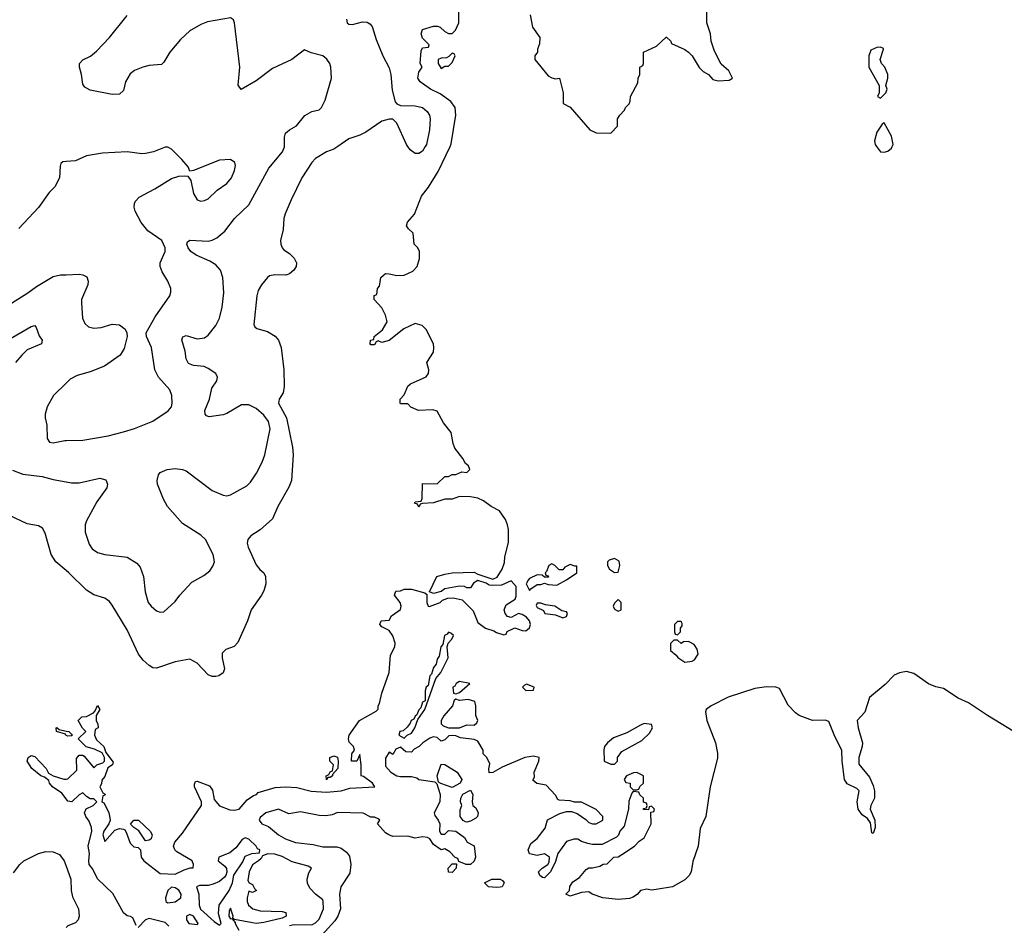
# Model space of a CAD drawing. Header units: inches. Extents: x 1603819 to 1745079, y 385938 to 533966.
# Tile 180 of 256: x 1659749 to 1665080, y 475781 to 480686. Entities that reach past the tile are written whole.
import ezdxf

# ---------------------------------------------------------------- set-up
doc = ezdxf.new("R2010")
doc.units = ezdxf.units.IN
doc.header["$MEASUREMENT"] = 0
for name, color, linetype in [('B6457', 7, 'Continuous'), ('B6467', 7, 'Continuous'), ('B6468', 7, 'Continuous')]:
    doc.layers.add(name, color=color, linetype=linetype)

msp = doc.modelspace()

# ---------------------------------------------------------------- linework, layer by layer
at = {"layer": 'B6457', "color": 5}
for points, elevation in [([(1660000, 479918.3), (1659982.7, 479917.3), (1659971.8, 479908.2), (1659967.7, 479892.3), (1659963.7, 479830), (1659939.3, 479780.7), (1659908.8, 479750), (1659850.3, 479670), (1659744.7, 479555.3)], 280), ([(1659670, 479129.2), (1659793.5, 479206.5), (1659839.1, 479240.9), (1659930, 479294.7), (1659970, 479303.9), (1660000, 479305.2)], 280), ([(1659690, 478953.6), (1659810, 479025.2), (1659830.4, 479030), (1659838.7, 479018.7), (1659853.8, 478973.8), (1659870.3, 478950), (1659866.4, 478930), (1659790, 478897.3), (1659759.7, 478870), (1659726, 478830)], 260), ([(1660000, 478717.2), (1659931.4, 478650), (1659897.8, 478590), (1659886, 478550), (1659886.9, 478530), (1659895.2, 478490), (1659898.3, 478418.3), (1659910, 478398), (1659930, 478394), (1659992.7, 478407.3), (1660000, 478407.4)], 280), ([(1659710, 478246.7), (1659764.9, 478224.9), (1659870, 478211.7), (1659930, 478195.6), (1660000, 478182.8)], 260), ([(1660000, 477703.2), (1659944.9, 477750), (1659919.6, 477790), (1659885.8, 477905.8), (1659872.8, 477932.8), (1659850, 477943.8), (1659790, 477955.8), (1659690, 478002.4)], 240), ([(1660000, 476809.2), (1659998, 476810), (1659996.4, 476816.4), (1659948, 476830), (1659946, 476850), (1659950, 476852), (1659962, 476842), (1660000, 476833.2)], 220), ([(1660000, 476466.5), (1659976.2, 476496.2), (1659927, 476530), (1659909.4, 476550), (1659905.6, 476565.6), (1659882.7, 476582.7), (1659864, 476590), (1659814, 476630), (1659789.2, 476670), (1659795.3, 476690), (1659810, 476701), (1659830, 476696), (1659892, 476630), (1659905.4, 476605.4), (1659930, 476591.3), (1659988, 476572), (1660000, 476573.1)], 220), ([(1659715, 476065), (1659749.1, 476110), (1659770.3, 476130), (1659850.6, 476170), (1659890, 476180.3), (1659930, 476179.2), (1659963.6, 476163.6), (1659989.8, 476129.8), (1660000, 476101)], 240)]:
    msp.add_lwpolyline(points, dxfattribs=dict(at, elevation=elevation))
at = {"layer": 'B6467', "color": 5}
for points, elevation in [([(1660000, 478182.8), (1660030, 478177.3), (1660070, 478176.9), (1660183.1, 478203.1), (1660214.5, 478194.5), (1660224.2, 478170), (1660220.3, 478150), (1660166, 478074), (1660110, 477971.8), (1660103.6, 477950), (1660103.9, 477910), (1660124.6, 477844.6), (1660140.4, 477820.4), (1660170, 477800.9), (1660210.2, 477790.2), (1660330, 477774.7), (1660383.1, 477743.1), (1660400.2, 477720.2), (1660419.7, 477670), (1660427.9, 477587.9), (1660444.9, 477530), (1660460.5, 477510), (1660490, 477484.9), (1660510, 477477.3), (1660530, 477478.8), (1660590, 477534.8), (1660615.1, 477570), (1660680.1, 477639.9), (1660744.9, 477675.1), (1660778.2, 477701.8), (1660794.6, 477725.4), (1660803.6, 477750), (1660795.8, 477790), (1660754.8, 477870), (1660730, 477894.8), (1660630, 477957.6), (1660549.7, 478050), (1660526.6, 478090), (1660494.5, 478170), (1660492.3, 478190), (1660499.5, 478220.5), (1660510, 478234), (1660548, 478250), (1660590, 478254.9), (1660630, 478250.5), (1660650, 478243), (1660790, 478136.1), (1660850, 478110.2), (1660870, 478108), (1660890, 478112.4), (1660979.4, 478160.6), (1660998.9, 478181.1), (1661030.4, 478229.6), (1661061.3, 478290), (1661075.2, 478330), (1661104.2, 478470), (1661095.3, 478510), (1661070, 478545), (1661030, 478580.2), (1660990, 478599.8), (1660950, 478599.8), (1660870, 478552.4), (1660850, 478546.6), (1660774.8, 478534.8), (1660760.5, 478540.5), (1660752.7, 478550), (1660751.8, 478570), (1660775.6, 478630), (1660789.8, 478690), (1660816.9, 478730), (1660820.5, 478750), (1660811.3, 478770), (1660770, 478797.8), (1660747.5, 478807.5), (1660690, 478813.6), (1660663.3, 478823.3), (1660650, 478849.3), (1660645, 478890), (1660627, 478953), (1660631.2, 478968.8), (1660650, 478976.5), (1660710, 478956.9), (1660750, 478963.6), (1660770, 478977.6), (1660810.5, 479029.5), (1660830.7, 479070), (1660844.8, 479130), (1660853.4, 479206.6), (1660849.1, 479290), (1660836.3, 479330), (1660810, 479359.2), (1660778.3, 479378.3), (1660703.9, 479410), (1660674.5, 479430), (1660660.7, 479450), (1660654.5, 479470), (1660657.1, 479482.9), (1660670, 479492.7), (1660770, 479487.6), (1660790, 479491.3), (1660815.6, 479504.4), (1660860, 479540), (1660911.2, 479610), (1660990, 479683.1), (1661097.2, 479882.8), (1661172.6, 479970), (1661183.1, 479996.9), (1661183.1, 480000)], 260), ([(1661470.8, 480000), (1661450, 479985.5), (1661409.5, 479970), (1661350, 479934.9), (1661330, 479912.4), (1661276.8, 479830), (1661218, 479710), (1661186.1, 479633.9), (1661179.7, 479610), (1661174.7, 479550), (1661160.9, 479490), (1661162.7, 479470), (1661169.3, 479450), (1661179.1, 479439.1), (1661210, 479419.5), (1661235.1, 479395.1), (1661247.3, 479370), (1661245.6, 479350), (1661233.3, 479330), (1661210, 479308.9), (1661190, 479302.7), (1661130, 479304.2), (1661101.5, 479298.5), (1661089.7, 479290.3), (1661058.4, 479250), (1661040.8, 479219.2), (1661032.3, 479190), (1661015.9, 479035.9), (1661022, 479022), (1661033.6, 479013.6), (1661090, 478998), (1661132.2, 478972.2), (1661150, 478949.8), (1661164.4, 478910), (1661178.4, 478790), (1661181.2, 478698.8), (1661175.4, 478664.6), (1661153.8, 478630), (1661150.7, 478610), (1661193.6, 478530), (1661225, 478370), (1661228.9, 478330), (1661219.7, 478190), (1661206.5, 478153.5), (1661146.3, 478050), (1661118, 477982), (1661050, 477922.4), (1661000.9, 477890), (1660983.6, 477870), (1660981.1, 477850), (1660986.4, 477830), (1661030, 477734), (1661048.3, 477708.3), (1661069.8, 477689.8), (1661080.3, 477670), (1661080.7, 477630), (1661070, 477592.7), (1661058.4, 477570), (1661002.3, 477490), (1660982.5, 477430), (1660930, 477312.2), (1660910, 477290.3), (1660865.3, 477274.7), (1660845.6, 477254.4), (1660845.1, 477230), (1660856.8, 477170), (1660850, 477148.4), (1660827.5, 477132.5), (1660810, 477127.7), (1660790, 477129), (1660770, 477138), (1660710, 477201.6), (1660670, 477222), (1660590, 477208.5), (1660490, 477173.8), (1660470, 477175.6), (1660450, 477187.4), (1660417.6, 477217.6), (1660392.2, 477250), (1660330, 477381.1), (1660250, 477514.4), (1660234.1, 477534.1), (1660210, 477552.2), (1660150, 477570.3), (1660110, 477595.6), (1660015.6, 477690), (1660000, 477703.2)], 240), ([(1660000, 476573.1), (1660010, 476574), (1660058, 476622), (1660056.4, 476683.6), (1660070, 476702), (1660090, 476702), (1660096.9, 476696.9), (1660150, 476634), (1660166, 476650), (1660199, 476661), (1660208, 476670), (1660208, 476690), (1660195.3, 476715.3), (1660154.6, 476734.6), (1660108.4, 476748.4), (1660066, 476790), (1660106, 476830), (1660088.4, 476848.4), (1660066, 476890), (1660086, 476910), (1660110, 476912), (1660148.4, 476931.6), (1660158, 476942), (1660170, 476972), (1660182, 476950), (1660162, 476918), (1660162, 476890), (1660172, 476870), (1660174, 476850), (1660158, 476842), (1660154, 476810), (1660165.4, 476785.4), (1660204.7, 476750), (1660216, 476716), (1660254.8, 476665.2), (1660252, 476650), (1660225.4, 476634.6), (1660210, 476586), (1660192.7, 476567.3), (1660192, 476548), (1660182, 476530), (1660198, 476498), (1660211.3, 476491.3), (1660210, 476486), (1660198, 476482), (1660194, 476450), (1660203.6, 476443.6), (1660218, 476418), (1660231, 476390), (1660236.9, 476363.1), (1660238, 476350), (1660232, 476330), (1660204.7, 476290), (1660198, 476270), (1660210, 476234), (1660264.7, 476295.3), (1660290, 476304.7), (1660310, 476302), (1660318, 476298), (1660325.4, 476285.4), (1660346, 476226), (1660366.4, 476206.4), (1660390, 476202), (1660402, 476190), (1660407.3, 476150), (1660420.7, 476130), (1660510, 476061.6), (1660590, 476058), (1660638.4, 476081.6), (1660672, 476092), (1660688, 476092), (1660689, 476110), (1660682.7, 476130), (1660599.6, 476179.6), (1660589.6, 476190), (1660582, 476210), (1660588.7, 476231.3), (1660630, 476279.3), (1660733.6, 476430), (1660734, 476450), (1660696, 476530), (1660694.6, 476545.4), (1660700.2, 476559.8), (1660710, 476561), (1660775.6, 476535.6), (1660792.3, 476512.3), (1660802, 476462), (1660830, 476427.7), (1660887.1, 476407.1), (1660910, 476403.6), (1660936.3, 476410), (1660979.8, 476460.2), (1661015.3, 476484.7), (1661031.8, 476490), (1661040.1, 476499.9), (1661131.9, 476528.1), (1661189.3, 476530.7), (1661250, 476527.3), (1661326.6, 476506.6), (1661410, 476502.6), (1661490, 476508.6), (1661536.8, 476523.2), (1661671.8, 476530), (1661658.7, 476550), (1661610, 476586), (1661598, 476590), (1661597, 476650), (1661590, 476706), (1661574, 476670), (1661546, 476670), (1661548, 476710), (1661562, 476730), (1661555.3, 476750), (1661533.2, 476773.2), (1661529.2, 476790), (1661532.3, 476810), (1661589.2, 476890), (1661679, 476941), (1661688.9, 476951.1), (1661689.2, 476970), (1661697.2, 476982.8), (1661710, 477038), (1661749.5, 477149.5), (1661756, 477244), (1661779.3, 477290), (1661780.9, 477310), (1661770, 477348), (1661750, 477378), (1661710, 477398), (1661698, 477410), (1661706, 477430), (1661750, 477434), (1661762, 477458), (1661810, 477492), (1661815.1, 477510), (1661809.2, 477530), (1661778, 477570), (1661786, 477590), (1661810, 477592), (1661830, 477602), (1661870, 477602), (1661942, 477582), (1661952.7, 477572.7), (1661954, 477530), (1661961, 477510), (1661967.4, 477507.4), (1662026, 477530), (1662037.4, 477542.6), (1662067, 477553), (1662095.2, 477555.2), (1662144.1, 477544.1), (1662203.9, 477483.9), (1662230, 477420.3), (1662271.3, 477390), (1662316.8, 477376.8), (1662330, 477367.7), (1662370, 477354), (1662382, 477358), (1662388.4, 477371.6), (1662430, 477392), (1662470, 477378), (1662490, 477376), (1662510, 477392), (1662514, 477410), (1662509, 477430), (1662493.2, 477450), (1662470, 477465.2), (1662450, 477469), (1662410, 477448.7), (1662390, 477454), (1662377.2, 477470), (1662372.7, 477490), (1662383.2, 477516.8), (1662432.1, 477547.9), (1662436.5, 477563.5), (1662436.4, 477616.4), (1662410, 477646), (1662356.9, 477623.1), (1662310, 477622), (1662290, 477624), (1662274, 477634), (1662230, 477648), (1662205.4, 477634.6), (1662190, 477608), (1662170, 477608), (1662156.4, 477616.4), (1662130, 477618), (1662050, 477604), (1662030, 477588.7), (1661990, 477578), (1661967.3, 477587.3), (1662008, 477670), (1662050, 477682.8), (1662090, 477690.5), (1662210, 477694), (1662230, 477682), (1662310, 477656), (1662333.6, 477666.4), (1662362, 477710), (1662374.6, 477745.4), (1662376.4, 477776.4), (1662394.6, 477854.6), (1662394.6, 477925.4), (1662389.3, 477950), (1662378.4, 477978.4), (1662346, 478026), (1662302, 478050), (1662260.2, 478080.2), (1662230, 478094), (1662190, 478101.2), (1662130, 478104), (1662090, 478088.7), (1662051.6, 478088.4), (1661990, 478068.7), (1661930, 478066), (1661918, 478062), (1661910, 478046), (1661902, 478062), (1661887.3, 478067.3), (1661890, 478074), (1661922, 478078), (1661927.3, 478092.7), (1661930, 478174), (1662010, 478172), (1662050, 478212), (1662070, 478212), (1662090, 478222), (1662110, 478222), (1662143.1, 478236.9), (1662170, 478234), (1662186, 478250), (1662178, 478270), (1662162.7, 478282.7), (1662149, 478310), (1662105.6, 478365.6), (1662096.2, 478390), (1662085.1, 478450), (1662043.3, 478503.3), (1662010, 478565.2), (1661986.4, 478573.6), (1661908.9, 478568.9), (1661867.3, 478587.3), (1661850, 478606), (1661810, 478606), (1661808, 478610), (1661808, 478630), (1661830, 478654), (1661850, 478702), (1661865.6, 478714.4), (1661948.9, 478751.1), (1661962, 478770), (1661964, 478790), (1661954, 478830), (1661990, 478884.7), (1661992, 478910), (1661989.3, 478930), (1661950, 479008.7), (1661928, 479030), (1661890, 479041.2), (1661828.3, 479011.7), (1661750, 478949), (1661710, 478938), (1661690, 478946), (1661678, 478942), (1661670, 478926), (1661650, 478926), (1661646, 478930), (1661648, 478950), (1661666, 478954), (1661668, 478970), (1661712.9, 479007.1), (1661739, 479050), (1661730, 479086), (1661710, 479126), (1661668, 479170), (1661668.4, 479191.6), (1661682, 479198), (1661686, 479230), (1661696.4, 479243.6), (1661704, 479290), (1661730, 479310.7), (1661750, 479310.6), (1661790, 479300.7), (1661830, 479302), (1661876.6, 479323.4), (1661901.2, 479350), (1661913.2, 479393.2), (1661914, 479430), (1661904, 479450), (1661885.2, 479470), (1661879, 479530), (1661853.6, 479553.6), (1661844, 479570), (1661849, 479590), (1661887.3, 479632.7), (1661924.5, 479730), (1661961.6, 479778.4), (1662015.4, 479864.6), (1662078.7, 480000)], 220), ([(1660000, 478407.4), (1660090, 478408.6), (1660226.9, 478433.1), (1660310, 478453.6), (1660370, 478471.3), (1660470, 478512.3), (1660553.1, 478566.9), (1660569.8, 478590), (1660574.5, 478610), (1660572.2, 478650), (1660562, 478682), (1660500.8, 478750), (1660480.9, 478790), (1660462, 478910), (1660435.6, 478970), (1660433.6, 478990), (1660482.7, 479077.3), (1660562.4, 479190), (1660567.8, 479210), (1660566.3, 479230), (1660551.3, 479270), (1660520, 479320), (1660508.9, 479350), (1660509.9, 479370.1), (1660535.9, 479430), (1660536.5, 479450), (1660518.2, 479490), (1660442.4, 479542.4), (1660407, 479587), (1660373.8, 479650), (1660368.9, 479671.1), (1660369.8, 479690), (1660376.1, 479703.9), (1660395.4, 479724.6), (1660480.7, 479770), (1660570, 479825.7), (1660610, 479838), (1660641, 479841), (1660658.8, 479838.8), (1660675.2, 479815.2), (1660690, 479744.7), (1660710, 479710.7), (1660730, 479703), (1660750, 479706.7), (1660770, 479716.4), (1660817.6, 479762.4), (1660870, 479799.6), (1660895.6, 479830), (1660912.6, 479870), (1660916.9, 479896.9), (1660913.4, 479913.4), (1660890, 479929.3), (1660830, 479924.7), (1660690, 479868.7), (1660670, 479866), (1660661.2, 479890), (1660627.3, 479930), (1660570, 479984.5), (1660550, 479995.1), (1660535.9, 479995.9), (1660474, 479970), (1660430, 479961.2), (1660410, 479959.8), (1660330, 479970.7), (1660197.2, 479962.8), (1660110, 479949.8), (1660050, 479921.5), (1660000, 479918.3)], 280), ([(1661944.8, 480000), (1661930, 479974.9), (1661910, 479961.7), (1661890, 479961.7), (1661862.3, 479982.3), (1661850.6, 480000)], 240), ([(1664388, 480000), (1664410, 479970.8), (1664430, 479968.5), (1664450, 479974), (1664469.2, 479990), (1664473.8, 480000)], 220), ([(1660000, 479305.2), (1660070, 479308.1), (1660090, 479305.2), (1660112.7, 479292.7), (1660120.2, 479270), (1660117.2, 479250), (1660084, 479170), (1660082.6, 479150), (1660088.5, 479070), (1660100.7, 479040.7), (1660121.8, 479021.8), (1660150, 479014.6), (1660190, 479019.6), (1660250, 479038), (1660290, 479034), (1660319.3, 479010), (1660328.4, 478990), (1660330.5, 478970), (1660315.1, 478904.9), (1660292.4, 478870), (1660207.7, 478810), (1660130, 478778.7), (1660060.6, 478759.4), (1660021.6, 478738.4), (1660000, 478717.2)], 280), ([(1665170, 476807.8), (1664990, 476916.9), (1664886.1, 476986.1), (1664830, 477011.6), (1664750, 477062.9), (1664710, 477072), (1664670, 477088), (1664590, 477145.6), (1664550, 477155.1), (1664512.1, 477147.9), (1664483.4, 477136.6), (1664435.1, 477084.9), (1664350, 477014), (1664324.2, 476935.8), (1664283, 476890), (1664288.5, 476850), (1664312.9, 476770), (1664311, 476750), (1664292, 476690), (1664293.2, 476653.2), (1664350, 476582.4), (1664370, 476537.3), (1664376.5, 476510), (1664376.5, 476470), (1664357.6, 476430), (1664354, 476410), (1664378.4, 476350), (1664380.7, 476310), (1664370, 476278), (1664362, 476282), (1664356.2, 476336.2), (1664338.9, 476358.9), (1664310, 476378.7), (1664288.8, 476410), (1664283.5, 476450), (1664293.6, 476510), (1664282.5, 476522.5), (1664230, 476547.4), (1664214.2, 476570), (1664201.4, 476670), (1664199.7, 476730), (1664163.2, 476803.2), (1664130, 476885.1), (1664110, 476892.7), (1664041.2, 476890), (1663970, 476917.8), (1663950, 476931), (1663910, 476972.8), (1663863.6, 477063.6), (1663842.7, 477070), (1663793, 477073), (1663730, 477062.7), (1663584.2, 477015.8), (1663492.9, 476970), (1663465.2, 476950), (1663462.3, 476937.7), (1663469.4, 476889.4), (1663515.8, 476770), (1663526.6, 476713.4), (1663527, 476687), (1663487.6, 476530), (1663463.1, 476370), (1663434, 476306), (1663423.1, 476210), (1663393.4, 476126.6), (1663384.2, 476070), (1663373.6, 476050), (1663350, 476027.6), (1663284, 475990), (1663194.5, 475974.5), (1663170, 475972), (1663144, 475976), (1663110.6, 475969.4), (1663094, 475950), (1663070, 475932.3), (1663050, 475925.8), (1662990, 475921.1), (1662906, 475930), (1662848, 475950), (1662830, 475962), (1662790, 475959), (1662730, 475938), (1662706, 475950), (1662726, 475970), (1662728.4, 475991.6), (1662743.1, 476016.9), (1662780.4, 476039.6), (1662816.4, 476083.6), (1662830, 476092), (1662850, 476092), (1662890, 476102), (1662908.4, 476111.6), (1662930, 476114), (1662966, 476150), (1662990, 476152), (1663010, 476164.7), (1663078, 476210), (1663103.1, 476236.9), (1663130, 476254), (1663168, 476330), (1663166, 476394), (1663182, 476398), (1663186, 476410), (1663170, 476426), (1663158, 476422), (1663154, 476406), (1663127.3, 476407.3), (1663127.3, 476412.7), (1663142, 476418), (1663146, 476430), (1663142, 476442), (1663127.3, 476447.3), (1663126, 476470), (1663107.3, 476487.3), (1663102, 476502), (1663070, 476506), (1663063.6, 476496.4), (1663046.4, 476453.6), (1663046, 476410), (1663022, 476318), (1662998, 476290), (1662990.9, 476269.1), (1662981, 476259), (1662902, 476218), (1662850, 476219), (1662824.7, 476224.7), (1662790, 476235.3), (1662770, 476248), (1662750, 476248), (1662710, 476234), (1662662, 476170), (1662650, 476126), (1662622, 476070), (1662590, 476038), (1662580.4, 476040.4), (1662566, 476050), (1662558, 476070), (1662578, 476090), (1662608, 476110), (1662616.4, 476123.6), (1662618, 476150), (1662590, 476168), (1662550, 476159), (1662510, 476168.7), (1662502, 476190), (1662516.4, 476223.6), (1662550, 476251.3), (1662593.6, 476306.4), (1662607.3, 476352.7), (1662673.6, 476386.4), (1662710, 476398), (1662736.9, 476396.9), (1662766.4, 476386.4), (1662814.8, 476354.8), (1662830, 476338), (1662850, 476331.3), (1662870, 476331.3), (1662906, 476350), (1662906, 476370), (1662870, 476408), (1662790, 476448), (1662752.7, 476447.3), (1662730, 476455.3), (1662670, 476458), (1662662, 476462), (1662650, 476486), (1662599, 476539), (1662548.4, 476548.4), (1662527.3, 476567.3), (1662536.4, 476583.6), (1662535.3, 476610), (1662559, 476670), (1662562, 476690), (1662530, 476697), (1662484.7, 476690), (1662362, 476638), (1662310, 476608), (1662290, 476606), (1662288.4, 476628.4), (1662294.6, 476654.6), (1662278, 476690), (1662258, 476710), (1662258, 476730), (1662230, 476778), (1662210, 476788), (1662136.4, 476796.4), (1662110, 476808), (1662090, 476808.7), (1662072, 476808), (1662050, 476786), (1662030, 476778), (1662010, 476798), (1661990, 476802), (1661970, 476795.3), (1661932, 476770), (1661910.9, 476749.1), (1661884.7, 476735.3), (1661870, 476718), (1661840.4, 476720.4), (1661810, 476746), (1661785.4, 476734.6), (1661770, 476706), (1661750, 476718), (1661730, 476686), (1661730, 476642), (1661759.1, 476610), (1661790.8, 476590), (1661810, 476586.2), (1661870, 476587.2), (1661898.8, 476578.8), (1661910.8, 476570), (1661997.3, 476557.3), (1662008, 476548), (1662024.6, 476490), (1662024.4, 476450), (1661993, 476390), (1661995.9, 476375.9), (1662014.8, 476350), (1662022.8, 476330), (1662022, 476290), (1662030, 476274), (1662050, 476274), (1662070, 476294), (1662110, 476291.3), (1662156.9, 476256.9), (1662171.6, 476231.6), (1662210, 476212), (1662216.3, 476150), (1662210, 476128.7), (1662190.5, 476109.5), (1662166, 476110), (1662126, 476126), (1662122, 476142), (1662107.3, 476147.3), (1662078, 476178), (1662050, 476195.3), (1662030, 476188.7), (1661990, 476219), (1661970, 476248.7), (1661956, 476256), (1661930, 476259.3), (1661890, 476252), (1661850, 476264.5), (1661770, 476262.7), (1661748, 476270), (1661730, 476282), (1661686, 476330), (1661698, 476350), (1661690, 476358), (1661670, 476366), (1661650, 476366), (1661608.4, 476388.4), (1661470, 476392), (1661440.4, 476379.6), (1661405.7, 476374.3), (1661370, 476376.4), (1661270, 476395.8), (1661205.2, 476385.2), (1661150, 476409), (1661081, 476390), (1661050, 476365.2), (1661045.2, 476350), (1661060.7, 476330), (1661096, 476316), (1661150.4, 476270), (1661188.4, 476250), (1661243, 476230), (1661338, 476218), (1661390, 476205.4), (1661465.2, 476205.2), (1661490, 476199.5), (1661517.8, 476177.8), (1661534.7, 476154.7), (1661542, 476110), (1661536.7, 476063.3), (1661486.8, 475990), (1661479.7, 475950), (1661485.3, 475870), (1661471.6, 475830), (1661455.7, 475804.3), (1661350, 475688.6)], 220), ([(1660000, 476833.2), (1660014, 476830), (1660034, 476810), (1660030, 476808), (1660010, 476805.2), (1660000, 476809.2)], 220), ([(1660380.2, 475780.2), (1660361.2, 475821.2), (1660349.3, 475829.3), (1660330, 475832.7), (1660310, 475849), (1660253.2, 475953.2), (1660170, 476032), (1660144.7, 476084.7), (1660125, 476110), (1660122.4, 476130), (1660126.2, 476170), (1660119.8, 476210), (1660139.6, 476290), (1660137.6, 476310), (1660124.9, 476344.9), (1660107.1, 476370), (1660099.3, 476390), (1660108.9, 476411.1), (1660146, 476430), (1660166, 476450), (1660150, 476466), (1660130, 476466), (1660110, 476478), (1660090, 476498), (1660070, 476488), (1660031, 476449), (1660010, 476454), (1660000, 476466.5)], 220), ([(1661210, 475780.2), (1661234.9, 475785.1), (1661330, 475784.2), (1661350, 475794), (1661370, 475814.9), (1661393.8, 475870), (1661392.5, 475910), (1661390, 475919.3), (1661350, 475949.2), (1661321, 475981), (1661306.5, 476006.5), (1661305.4, 476030), (1661314.7, 476065.3), (1661329.6, 476090), (1661310, 476100.4), (1661224.5, 476124.5), (1661170, 476153.3), (1661130, 476166.9), (1661092.8, 476167.2), (1661063.6, 476156.4), (1661056.9, 476143.1), (1661042, 476130), (1661010, 476109), (1660990.6, 476070), (1660983.6, 476023.6), (1660991.1, 476011.1), (1661010, 476002), (1661019.6, 475979.6), (1661031, 475970), (1661010, 475958), (1660990, 475966), (1660980.7, 475930), (1660980.7, 475910), (1660988, 475890), (1661011, 475870), (1661050, 475859.5), (1661170, 475855.5), (1661190.5, 475850.5), (1661191.3, 475830), (1661170, 475819.3), (1661070, 475795.1), (1661030, 475791.2), (1661010, 475794), (1660912.7, 475812.7), (1660902, 475822), (1660904, 475830), (1660890, 475873.2), (1660883, 475857), (1660882, 475830), (1660890, 475816), (1660898, 475818), (1660916, 475796), (1660914.8, 475790), (1660934.7, 475754.7)], 220), ([(1660000, 476101), (1660025.1, 476030), (1660027.7, 475970), (1660035.5, 475935.5), (1660067.4, 475870), (1660071.3, 475830), (1660065.1, 475810), (1660050, 475794.9), (1660010, 475778.4), (1660000, 475768.8)], 240), ([(1660556.8, 475776.8), (1660536.3, 475796.3), (1660450, 475818), (1660430.5, 475809.5), (1660390, 475768.7)], 220)]:
    msp.add_lwpolyline(points, dxfattribs=dict(at, elevation=elevation))
at = {"layer": 'B6467', "color": 5, "elevation": 220}
for points in [[(1662970, 477768), (1662941, 477759), (1662932, 477750), (1662932, 477730), (1662942, 477710), (1662970, 477692), (1662990, 477694), (1662999, 477730), (1662994, 477754)], [(1662630, 477738), (1662614, 477730), (1662602, 477698), (1662594, 477690), (1662598, 477678), (1662610, 477674), (1662612.7, 477667.3), (1662590, 477666), (1662578, 477678), (1662550, 477679.3), (1662510, 477659), (1662502.8, 477650), (1662492, 477630), (1662510, 477594), (1662516.4, 477603.6), (1662550, 477626), (1662570, 477626), (1662590, 477634), (1662610, 477626), (1662656.4, 477623.6), (1662710, 477652), (1662766, 477690), (1662766, 477726), (1662754, 477726), (1662730, 477735.3), (1662699.6, 477720.4), (1662690, 477706), (1662670, 477706), (1662646, 477730)], [(1662990, 477546), (1662970, 477526), (1662962, 477510), (1662970, 477494), (1662990, 477482), (1663006, 477490), (1663006, 477530)], [(1662570, 477526), (1662550, 477526), (1662546, 477514), (1662550, 477502), (1662585.4, 477485.4), (1662592, 477470), (1662650, 477462.8), (1662690, 477446.8), (1662710, 477454), (1662715.3, 477470), (1662710, 477478), (1662684, 477484), (1662646, 477510), (1662596.4, 477516.4)], [(1663330, 477426), (1663310, 477426), (1663294, 477410), (1663294, 477370), (1663298, 477358), (1663310, 477354), (1663326, 477370), (1663326, 477390), (1663336.4, 477403.6), (1663336.4, 477416.4)], [(1662070, 477368.7), (1662063, 477357), (1662049.2, 477350), (1662039, 477301), (1662028.9, 477288.9), (1662020.7, 477239.3), (1662010, 477222), (1662003.9, 477196.1), (1661990, 477177.2), (1661978.7, 477141.3), (1661970, 477132.7), (1661959.9, 477080.1), (1661949.1, 477070), (1661944, 477050), (1661943.6, 476996.4), (1661930, 476988.7), (1661921, 476959), (1661910, 476948), (1661899.8, 476920.2), (1661890, 476914), (1661882, 476898), (1661868.4, 476890), (1661863.8, 476876.2), (1661846.6, 476853.4), (1661825.5, 476834.5), (1661807.3, 476830), (1661802, 476810), (1661830, 476794), (1661846, 476810), (1661870, 476822), (1661888, 476850), (1661904, 476896), (1661942, 476950), (1662002, 477118), (1662028.7, 477150), (1662068, 477230), (1662064, 477290), (1662069, 477310), (1662088, 477330), (1662098, 477350), (1662083.1, 477363.1)], [(1663310, 477326), (1663290, 477326), (1663272.7, 477307.3), (1663272, 477270), (1663303.6, 477243.6), (1663311.6, 477231.6), (1663350, 477206.8), (1663390, 477211.3), (1663402, 477218), (1663422, 477250), (1663416.5, 477276.5), (1663401.2, 477301.2), (1663370, 477318), (1663343.6, 477316.4), (1663330, 477308)], [(1662130, 477102), (1662112, 477090), (1662104.7, 477075.3), (1662094, 477070), (1662098, 477038), (1662110, 477034), (1662130, 477042), (1662186, 477090)], [(1662492.7, 477087.3), (1662479.6, 477080.4), (1662472, 477070), (1662490, 477052), (1662530, 477054), (1662535.3, 477070)], [(1662110, 477006), (1662102, 476998), (1662092, 476970), (1662044.5, 476915.5), (1662031, 476890), (1662031.3, 476871.3), (1662041, 476861), (1662070, 476851.3), (1662130, 476851.3), (1662170, 476866), (1662210, 476864.7), (1662223.1, 476876.9), (1662228.7, 476890), (1662218, 476918), (1662219, 476970), (1662212.3, 476992.3), (1662176.9, 477003.1), (1662130, 476998)], [(1663130, 476873.6), (1663110, 476865.6), (1663036.9, 476823.1), (1662963.9, 476796.1), (1662931, 476770), (1662916, 476750), (1662912, 476732), (1662914, 476670), (1662950, 476654), (1662970, 476654), (1662986, 476670), (1662986, 476690), (1663010, 476722), (1663117.6, 476782.4), (1663158.3, 476821.7), (1663176, 476850), (1663169.3, 476869.3)], [(1661430, 476582), (1661418, 476582), (1661410, 476569.2), (1661408.7, 476590), (1661422, 476598), (1661430, 476612), (1661442, 476618), (1661448, 476650), (1661428, 476670), (1661428, 476690), (1661450, 476698), (1661470, 476692), (1661474, 476670), (1661472, 476630), (1661442, 476598), (1661442, 476590)], [(1662090, 476528), (1662028.4, 476548.4), (1662016.4, 476556.4), (1662009.3, 476590), (1662030, 476654), (1662050, 476652), (1662118, 476610), (1662142, 476570), (1662134, 476550)], [(1663090, 476608), (1663072.7, 476607.3), (1663034, 476590), (1663022, 476570), (1663030, 476554), (1663054, 476550), (1663054, 476530), (1663070, 476514), (1663090, 476514), (1663102, 476518), (1663107.3, 476532.7), (1663126, 476550), (1663126, 476590)], [(1662170, 476339), (1662162, 476342), (1662149.3, 476349.3), (1662134, 476370), (1662134.6, 476405.4), (1662142, 476430), (1662135.3, 476450), (1662138, 476470), (1662148.7, 476491.3), (1662190, 476512), (1662202, 476490), (1662198, 476450), (1662202, 476430), (1662218, 476418), (1662230.8, 476390), (1662226.8, 476370), (1662219.3, 476360.7), (1662190, 476344)], [(1660430, 476238), (1660393.2, 476293.2), (1660366, 476310), (1660348, 476328), (1660366, 476350), (1660391.3, 476350), (1660454.8, 476290), (1660466.8, 476270), (1660461, 476250), (1660450, 476241.2)], [(1660970, 476254.5), (1660953.7, 476246.3), (1660919.3, 476200.7), (1660886, 476174), (1660827.7, 476150), (1660824, 476130), (1660860.3, 476100.3), (1660867.7, 476087.7), (1660870.5, 476069.5), (1660865.7, 476050), (1660858.5, 476041.5), (1660830, 476018), (1660796.5, 476003.5), (1660770, 475996.4), (1660723.1, 475996.9), (1660706.4, 475990), (1660718.4, 475950), (1660720.3, 475890), (1660727.5, 475867.5), (1660800.9, 475800.9), (1660830, 475781), (1660839, 475790), (1660824.9, 475844.9), (1660828, 475890), (1660882.4, 475970), (1660900.7, 476010), (1660907.3, 476052.7), (1660956.2, 476123.8), (1660970, 476156), (1661006, 476170), (1661047.3, 476172.7), (1661048.7, 476190), (1661035.9, 476195.9), (1661029.3, 476210), (1660990, 476247)], [(1662090, 476066), (1662070, 476068), (1662069.3, 476090.7), (1662090, 476114), (1662114, 476114), (1662111.3, 476090)], [(1662330, 475984.7), (1662288, 475990), (1662266, 476010), (1662306, 476030), (1662351, 476031), (1662363.6, 476023.6), (1662372, 476010), (1662362, 475990), (1662350, 475987.8)], [(1660570, 475986.6), (1660550, 475968.7), (1660538.4, 475930), (1660540.7, 475910), (1660550, 475902), (1660590, 475908.7), (1660620.9, 475930), (1660623.7, 475950), (1660610, 475971.6), (1660590, 475983.7)], [(1660670, 475839.5), (1660651, 475830), (1660651, 475810), (1660664.7, 475790), (1660710, 475786), (1660715.3, 475790), (1660689, 475830)]]:
    msp.add_lwpolyline(points, close=True, dxfattribs=at)
at = {"layer": 'B6468', "color": 5}
for points, elevation in [([(1661183.1, 480000), (1661182.4, 480050), (1661188.4, 480071.6), (1661209.6, 480090), (1661248, 480112), (1661292.1, 480167.9), (1661330, 480188.4), (1661370, 480198), (1661382, 480210), (1661402, 480250), (1661436.3, 480370), (1661433.3, 480430), (1661427.8, 480450), (1661412.5, 480472.5), (1661389.3, 480490), (1661327.7, 480507.7), (1661290, 480523.7), (1661222.4, 480470), (1661117.9, 480422.1), (1661030, 480355.1), (1660948, 480308), (1660931.7, 480331.7), (1660941, 480430), (1660912.4, 480670), (1660906.3, 480686.3), (1660890, 480696.3), (1660765.9, 480674.1), (1660730, 480660.3), (1660670, 480625.6), (1660620.1, 480579.9), (1660562.4, 480510), (1660530, 480456.2), (1660515.8, 480444.2), (1660450, 480438.9), (1660416.3, 480430), (1660370, 480411.7), (1660347.3, 480392.7), (1660322.3, 480350), (1660310, 480302), (1660290, 480282.7), (1660250, 480280.7), (1660130, 480305.1), (1660101.7, 480321.7), (1660090, 480338), (1660082.9, 480390), (1660071.8, 480430), (1660072, 480450), (1660091.1, 480468.9), (1660131.6, 480488.4), (1660164.5, 480515.5), (1660234.8, 480590), (1660330.6, 480709.4)], 260), ([(1661517.8, 480690), (1661521.1, 480670), (1661530, 480662.7), (1661550, 480661.1), (1661605.8, 480674.2), (1661630, 480672.9), (1661644.6, 480664.6), (1661657.2, 480650), (1661679.3, 480579.3), (1661715.6, 480490), (1661750, 480425.6), (1661757.6, 480390), (1661764.7, 480304.7), (1661781.4, 480241.4), (1661790.8, 480230.8), (1661810, 480221.1), (1661890, 480219.9), (1661929.7, 480210), (1661955.4, 480190), (1661966.9, 480170), (1661971.1, 480150), (1661968.4, 480090), (1661950.6, 480010), (1661944.8, 480000)], 240), ([(1662078.7, 480000), (1662085.5, 480014.5), (1662109.6, 480170), (1662106.3, 480210), (1662082.7, 480242.7), (1662024.9, 480284.9), (1661974, 480310), (1661930, 480340.9), (1661917.2, 480350), (1661904.5, 480370), (1661910, 480402), (1661928, 480430), (1661918, 480450), (1661922.7, 480517.3), (1661930, 480534), (1661962, 480538), (1661966, 480550), (1661930, 480586), (1661922, 480610), (1661930, 480634), (1661989.1, 480650.9), (1662011, 480651), (1662025.4, 480645.4), (1662050, 480622), (1662070, 480612), (1662090, 480612), (1662108, 480630), (1662126, 480670), (1662126, 480730)], 220), ([(1662512.8, 480712.8), (1662525.8, 480645.8), (1662564.7, 480590), (1662563.6, 480556.4), (1662552.7, 480527.3), (1662552, 480510), (1662538, 480490), (1662538, 480470), (1662610, 480382.8), (1662630, 480370.8), (1662650, 480366), (1662672, 480370), (1662690.9, 480290.9), (1662692, 480232), (1662730, 480212), (1662836, 480090), (1662870, 480074), (1662948.7, 480071.3), (1662986, 480110), (1662986, 480150), (1662998, 480170), (1663023.1, 480196.9), (1663029.1, 480210.9), (1663048, 480230), (1663054.6, 480245.4), (1663055.3, 480270), (1663096.4, 480343.6), (1663098, 480370), (1663106, 480390), (1663106, 480430), (1663122, 480438), (1663126, 480450), (1663126, 480510), (1663196.4, 480543.6), (1663248.4, 480591.6), (1663251.6, 480591.6), (1663274, 480570), (1663278, 480558), (1663350, 480524.7), (1663370, 480511), (1663390, 480491), (1663428, 480428), (1663450, 480406), (1663478, 480390), (1663502, 480362), (1663530, 480356), (1663590, 480358), (1663608, 480370), (1663588, 480410), (1663546.3, 480446.3), (1663510, 480515.3), (1663492.3, 480570), (1663489.4, 480610), (1663469.3, 480670), (1663469.5, 480730)], 220), ([(1661850.6, 480000), (1661844, 480010), (1661790, 480126.8), (1661770, 480147.3), (1661750, 480148), (1661710, 480137.6), (1661622.6, 480077.4), (1661590, 480061.1), (1661530, 480041.1), (1661470.8, 480000)], 240), ([(1664473.8, 480000), (1664478.4, 480010), (1664470, 480055.3), (1664430, 480128), (1664419.6, 480120.4), (1664390, 480078), (1664377.3, 480030), (1664380.5, 480010), (1664388, 480000)], 220)]:
    msp.add_lwpolyline(points, dxfattribs=dict(at, elevation=elevation))
at = {"layer": 'B6468', "color": 5, "elevation": 220}
for points in [[(1664410, 480538), (1664390, 480535.3), (1664358, 480522), (1664346, 480490), (1664346.8, 480430), (1664402, 480330), (1664402, 480290), (1664394, 480270), (1664410, 480262), (1664438, 480290), (1664446, 480310), (1664438, 480330), (1664448.7, 480370), (1664449, 480390), (1664434, 480430), (1664415.3, 480450), (1664408, 480470), (1664426, 480526), (1664426, 480530)], [(1662090, 480506), (1662072.7, 480487.3), (1662059.6, 480480.4), (1662030, 480478), (1662014, 480470), (1662014, 480450), (1662030, 480422), (1662050, 480434), (1662070, 480434), (1662090, 480454), (1662106, 480490), (1662102, 480502)]]:
    msp.add_lwpolyline(points, close=True, dxfattribs=at)

doc.saveas('drawing.dxf')
